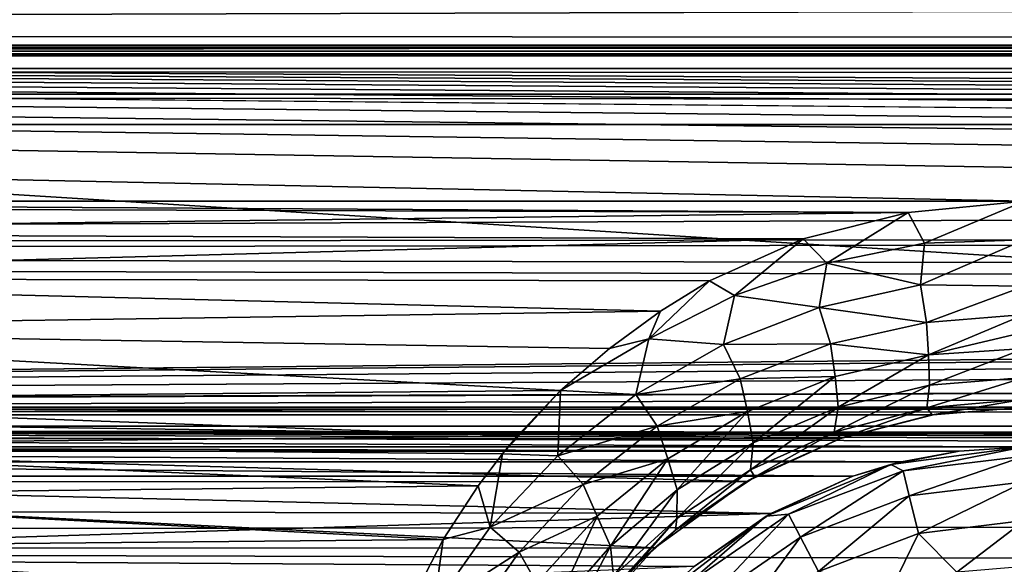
# Model space of a CAD drawing. Header units: metres. Extents: x -95 to 103, y -12 to 12.
# Tile 99 of 256: x -76.73 to -74.25, y 8.15 to 9.51. Entities that reach past the tile are written whole.
import ezdxf

# ---------------------------------------------------------------- set-up
doc = ezdxf.new("R2010")
doc.units = ezdxf.units.M
doc.layers.add('solid_P74500', color=7, linetype='CONTINUOUS')
doc.layers.add('solid_P74500_01', color=7, linetype='CONTINUOUS')

msp = doc.modelspace()

# ---------------------------------------------------------------- linework, layer by layer
at = {"layer": 'solid_P74500'}
for points in [[(92.5, 10.0152, -7.478519), (-94.018356, 9.477332, -8.150471), (-94.018356, 10.085306, -7.38489)], [(92.5, 10.0152, -7.478519), (92.5, 9.409225, -8.228889), (-94.018356, 9.477332, -8.150471)], [(92.5, 9.169497, 8.495161), (92.5, 9.793223, 7.7681), (-94.018356, 9.577682, 8.03231)], [(-12.2, 5.05, 0.5), (-11.7, 9.776363, 0.5), (-88, 9.776363, 0.5)], [(-12.2, 5.05, 0.5), (-88, 9.776363, 0.5), (-88, 5.05, 0.5)], [(92.5, 9.169497, 8.495161), (-94.018356, 9.577682, 8.03231), (-94.018356, 8.920666, 8.756239)], [(-86.199997, 9.423205, -4.3), (-87.224998, 9.55, -4.3), (-12.775, 9.55, -4.3)], [(-86.199997, 9.423205, -4.3), (-12.775, 9.55, -4.3), (-13.8, 9.423205, -4.3)], [(-74.200005, 9.057376, -8.614751), (-79.200005, 9.057376, -8.614751), (-94.018356, 9.477332, -8.150471)], [(-69.200005, 9.057376, -8.614751), (-74.200005, 9.057376, -8.614751), (-94.018356, 9.477332, -8.150471)], [(-64.200005, 9.057376, -8.614751), (-69.200005, 9.057376, -8.614751), (-94.018356, 9.477332, -8.150471)], [(-59.200005, 9.057376, -8.614751), (-64.200005, 9.057376, -8.614751), (-94.018356, 9.477332, -8.150471)], [(-54.200005, 9.057376, -8.614751), (-59.200005, 9.057376, -8.614751), (-94.018356, 9.477332, -8.150471)], [(-49.200005, 9.057376, -8.614751), (-54.200005, 9.057376, -8.614751), (-94.018356, 9.477332, -8.150471)], [(-44.200005, 9.057376, -8.614751), (-49.200005, 9.057376, -8.614751), (-94.018356, 9.477332, -8.150471)], [(-39.200005, 9.057376, -8.614751), (-44.200005, 9.057376, -8.614751), (-94.018356, 9.477332, -8.150471)], [(-34.200005, 9.057376, -8.614751), (-39.200005, 9.057376, -8.614751), (-94.018356, 9.477332, -8.150471)], [(-29.200006, 9.057376, -8.614751), (-34.200005, 9.057376, -8.614751), (-94.018356, 9.477332, -8.150471)], [(-24.200006, 9.057376, -8.614751), (-29.200006, 9.057376, -8.614751), (-94.018356, 9.477332, -8.150471)], [(-19.200006, 9.057376, -8.614751), (-24.200006, 9.057376, -8.614751), (-94.018356, 9.477332, -8.150471)], [(-86.199997, 9.44173, -4.343083), (-13.8, 9.443185, -4.348236), (-13.8, 9.45, -4.4)], [(-86.199997, 9.45, -4.4), (-86.199997, 9.44173, -4.343083), (-13.8, 9.45, -4.4)], [(-86.199997, 9.45, -5), (-86.199997, 9.45, -4.4), (-13.8, 9.45, -4.4)], [(-13.8, 9.45, -5), (-86.199997, 9.45, -5), (-13.8, 9.45, -4.4)], [(-13.8, 9.434836, -5.076392), (-86.199997, 9.434776, -5.076537), (-86.199997, 9.45, -5)], [(-13.8, 9.434836, -5.076392), (-86.199997, 9.45, -5), (-13.8, 9.45, -5)], [(-13.8, 9.443185, -4.348236), (-86.199997, 9.423205, -4.3), (-13.8, 9.423205, -4.3)], [(-86.199997, 9.44173, -4.343083), (-86.199997, 9.423205, -4.3), (-13.8, 9.443185, -4.348236)], [(-13.8, 9.391477, -5.141366), (-86.199997, 9.434776, -5.076537), (-13.8, 9.434836, -5.076392)], [(-13.8, 9.391477, -5.141366), (-86.199997, 9.391366, -5.141477), (-86.199997, 9.434776, -5.076537)], [(-13.8, 9.391477, -5.141366), (-13.8, 9.326537, -5.184776), (-86.199997, 9.391366, -5.141477)], [(-13.8, 9.326537, -5.184776), (-86.199997, 9.326391, -5.184836), (-86.199997, 9.391366, -5.141477)], [(-13.8, 9.326537, -5.184776), (-13.8, 9.25, -5.2), (-86.199997, 9.326391, -5.184836)], [(-13.8, 9.25, -5.2), (-86.199997, 9.25, -5.2), (-86.199997, 9.326391, -5.184836)], [(-13.8, 9.25, -5.2), (-86.995445, 8.535221, -5.2), (-86.199997, 9.25, -5.2)], [(-13.8, 9.25, -5.2), (-13.566045, 9.214799, -5.2), (-86.995445, 8.535221, -5.2)], [(-13.566045, 9.214799, -5.2), (-13.35684, 9.115801, -5.2), (-86.995445, 8.535221, -5.2)], [(92.5, 8.487373, 9.175829), (92.5, 9.169497, 8.495161), (-94.018356, 8.920666, 8.756239)], [(-84.199997, 8.54, -7.701844), (92.5, 9.145422, -6.971025), (-92.5, 8.940191, -7.233159)], [(-74.199997, 8.54, -7.701844), (92.5, 9.145422, -6.971025), (-79.199997, 8.54, -7.701844)], [(-13.35684, 9.115801, -5.2), (-13.185196, 8.961563, -5.2), (-86.995445, 8.535221, -5.2)], [(-74.493057, 9.02928, -8.644195), (-78.960747, 9.043484, -8.629334), (-79.200005, 9.057376, -8.614751)], [(-74.200005, 9.057376, -8.614751), (-74.493057, 9.02928, -8.644195), (-79.200005, 9.057376, -8.614751)], [(-74.493057, 9.02928, -8.644195), (-78.700356, 8.978143, -8.697296), (-78.960747, 9.043484, -8.629334)], [(-74.451721, 8.951935, -8.698801), (-74.493057, 9.02928, -8.644195), (-74.200005, 9.057376, -8.614751)], [(-74.199982, 8.960335, -8.682782), (-74.451721, 8.951935, -8.698801), (-74.200005, 9.057376, -8.614751)], [(-74.493057, 9.02928, -8.644195), (-74.756615, 8.963315, -8.712577), (-78.700356, 8.978143, -8.697296)], [(-74.696877, 8.901903, -8.755844), (-74.756615, 8.963315, -8.712577), (-74.493057, 9.02928, -8.644195)], [(-74.451721, 8.951935, -8.698801), (-74.696877, 8.901903, -8.755844), (-74.493057, 9.02928, -8.644195)], [(-13.185196, 8.961563, -5.2), (-13.064476, 8.764095, -5.2), (-86.995445, 8.535221, -5.2)], [(-74.756615, 8.963315, -8.712577), (-78.427826, 8.864437, -8.813158), (-78.700356, 8.978143, -8.697296)], [(-74.756615, 8.963315, -8.712577), (-74.99247, 8.857634, -8.819996), (-78.427826, 8.864437, -8.813158)], [(-74.929535, 8.820606, -8.844933), (-74.99247, 8.857634, -8.819996), (-74.756615, 8.963315, -8.712577)], [(-74.696877, 8.901903, -8.755844), (-74.929535, 8.820606, -8.844933), (-74.756615, 8.963315, -8.712577)], [(-74.461746, 8.847548, -8.731838), (-74.451721, 8.951935, -8.698801), (-74.199982, 8.960335, -8.682782)], [(-74.199982, 8.960335, -8.682782), (-74.199966, 8.843924, -8.707972), (-74.461746, 8.847548, -8.731838)], [(-74.461746, 8.847548, -8.731838), (-74.696877, 8.901903, -8.755844), (-74.451721, 8.951935, -8.698801)], [(92.5, 8.487373, 9.175829), (-94.018356, 8.920666, 8.756239), (-94.018356, 8.209083, 9.426609)], [(-74.716583, 8.790494, -8.803429), (-74.929535, 8.820606, -8.844933), (-74.696877, 8.901903, -8.755844)], [(-74.461746, 8.847548, -8.731838), (-74.716583, 8.790494, -8.803429), (-74.696877, 8.901903, -8.755844)], [(-75.115219, 8.781263, -8.896033), (-78.21125, 8.735947, -8.940538), (-78.427826, 8.864437, -8.813158)], [(-74.99247, 8.857634, -8.819996), (-75.115219, 8.781263, -8.896033), (-78.427826, 8.864437, -8.813158)], [(-75.144966, 8.711357, -8.958886), (-75.115219, 8.781263, -8.896033), (-74.99247, 8.857634, -8.819996)], [(-74.929535, 8.820606, -8.844933), (-75.144966, 8.711357, -8.958886), (-74.99247, 8.857634, -8.819996)], [(-74.446915, 8.752792, -8.725297), (-74.716583, 8.790494, -8.803429), (-74.461746, 8.847548, -8.731838)], [(-74.446915, 8.752792, -8.725297), (-74.461746, 8.847548, -8.731838), (-74.199966, 8.843924, -8.707972)], [(-74.199966, 8.843924, -8.707972), (-74.199959, 8.772922, -8.700407), (-74.446915, 8.752792, -8.725297)], [(-74.957397, 8.697297, -8.913805), (-75.144966, 8.711357, -8.958886), (-74.929535, 8.820606, -8.844933)], [(-74.716583, 8.790494, -8.803429), (-74.957397, 8.697297, -8.913805), (-74.929535, 8.820606, -8.844933)], [(-74.687653, 8.699052, -8.798007), (-74.957397, 8.697297, -8.913805), (-74.716583, 8.790494, -8.803429)], [(-74.446915, 8.752792, -8.725297), (-74.687653, 8.699052, -8.798007), (-74.716583, 8.790494, -8.803429)], [(-13.064476, 8.764095, -5.2), (-13.004552, 8.535221, -5.2), (-86.995445, 8.535221, -5.2)], [(-75.115219, 8.781263, -8.896033), (-75.243202, 8.687765, -8.987366), (-78.21125, 8.735947, -8.940538)], [(-75.144966, 8.711357, -8.958886), (-75.243202, 8.687765, -8.987366), (-75.115219, 8.781263, -8.896033)], [(-74.441643, 8.671274, -8.694287), (-74.446915, 8.752792, -8.725297), (-74.199959, 8.772922, -8.700407)], [(-74.199959, 8.728601, -8.686563), (-74.441643, 8.671274, -8.694287), (-74.199959, 8.772922, -8.700407)], [(-74.441643, 8.671274, -8.694287), (-74.687653, 8.699052, -8.798007), (-74.446915, 8.752792, -8.725297)], [(-75.366447, 8.581667, -9.088729), (-78.009827, 8.558819, -9.110249), (-78.21125, 8.735947, -8.940538)], [(-75.243202, 8.687765, -8.987366), (-75.366447, 8.581667, -9.088729), (-78.21125, 8.735947, -8.940538)], [(-74.199959, 8.728601, -8.686563), (-74.199951, 8.687284, -8.666237), (-74.441643, 8.671274, -8.694287)], [(-75.144966, 8.711357, -8.958886), (-75.366447, 8.581667, -9.088729), (-75.243202, 8.687765, -8.987366)], [(-75.17762, 8.571609, -9.052834), (-75.366447, 8.581667, -9.088729), (-75.144966, 8.711357, -8.958886)], [(-74.957397, 8.697297, -8.913805), (-75.17762, 8.571609, -9.052834), (-75.144966, 8.711357, -8.958886)], [(-74.91555, 8.611007, -8.909893), (-75.17762, 8.571609, -9.052834), (-74.957397, 8.697297, -8.913805)], [(-74.687653, 8.699052, -8.798007), (-74.91555, 8.611007, -8.909893), (-74.957397, 8.697297, -8.913805)], [(-74.676208, 8.617039, -8.770586), (-74.91555, 8.611007, -8.909893), (-74.687653, 8.699052, -8.798007)], [(-74.441643, 8.671274, -8.694287), (-74.676208, 8.617039, -8.770586), (-74.687653, 8.699052, -8.798007)], [(-74.669052, 8.539704, -8.712976), (-74.676208, 8.617039, -8.770586), (-74.441643, 8.671274, -8.694287)], [(-74.439163, 8.595643, -8.634041), (-74.669052, 8.539704, -8.712976), (-74.441643, 8.671274, -8.694287)], [(-74.439163, 8.595643, -8.634041), (-74.441643, 8.671274, -8.694287), (-74.199951, 8.687284, -8.666237)], [(-74.199959, 8.614271, -8.605644), (-74.439163, 8.595643, -8.634041), (-74.199951, 8.687284, -8.666237)], [(-74.676208, 8.617039, -8.770586), (-74.896744, 8.528881, -8.887128), (-74.91555, 8.611007, -8.909893)], [(-74.882225, 8.450442, -8.832457), (-74.896744, 8.528881, -8.887128), (-74.676208, 8.617039, -8.770586)], [(-74.669052, 8.539704, -8.712976), (-74.882225, 8.450442, -8.832457), (-74.676208, 8.617039, -8.770586)], [(-74.445946, 8.538467, -8.544914), (-74.439163, 8.595643, -8.634041), (-74.199959, 8.614271, -8.605644)], [(-74.199966, 8.559706, -8.514988), (-74.445946, 8.538467, -8.544914), (-74.199959, 8.614271, -8.605644)], [(-74.91555, 8.611007, -8.909893), (-75.124184, 8.491942, -9.050558), (-75.17762, 8.571609, -9.052834)], [(-74.896744, 8.528881, -8.887128), (-75.124184, 8.491942, -9.050558), (-74.91555, 8.611007, -8.909893)], [(-74.678604, 8.477234, -8.627752), (-74.669052, 8.539704, -8.712976), (-74.439163, 8.595643, -8.634041)], [(-74.445946, 8.538467, -8.544914), (-74.678604, 8.477234, -8.627752), (-74.439163, 8.595643, -8.634041)], [(-75.366447, 8.581667, -9.088729), (-75.475739, 8.467224, -9.19544), (-78.009827, 8.558819, -9.110249)], [(-75.366447, 8.581667, -9.088729), (-75.512749, 8.422978, -9.235986), (-75.475739, 8.467224, -9.19544)], [(-75.373718, 8.417471, -9.212131), (-75.512749, 8.422978, -9.235986), (-75.366447, 8.581667, -9.088729)], [(-75.17762, 8.571609, -9.052834), (-75.373718, 8.417471, -9.212131), (-75.366447, 8.581667, -9.088729)], [(-75.124184, 8.491942, -9.050558), (-75.373718, 8.417471, -9.212131), (-75.17762, 8.571609, -9.052834)], [(-74.199997, 8.54, -7.701844), (-79.199997, 8.54, -7.701844), (-78.969208, 8.520817, -7.723062)], [(-74.429855, 8.520978, -7.722884), (-74.199997, 8.54, -7.701844), (-78.969208, 8.520817, -7.723062)], [(-75.475739, 8.467224, -9.19544), (-77.906006, 8.443342, -9.217374), (-78.009827, 8.558819, -9.110249)], [(-74.889435, 8.382146, -8.751585), (-74.882225, 8.450442, -8.832457), (-74.669052, 8.539704, -8.712976)], [(-74.678604, 8.477234, -8.627752), (-74.889435, 8.382146, -8.751585), (-74.669052, 8.539704, -8.712976)], [(-74.199966, 8.559706, -8.514988), (-74.432388, 8.520578, -8.433332), (-74.445946, 8.538467, -8.544914)], [(-74.199966, 8.559706, -8.514988), (-74.199997, 8.54, -8.407997), (-74.432388, 8.520578, -8.433332)], [(-74.432388, 8.520578, -8.433332), (-74.199997, 8.54, -8.407997), (-74.429855, 8.520978, -7.722884)], [(-74.199997, 8.54, -8.407997), (-74.199997, 8.54, -7.701844), (-74.429855, 8.520978, -7.722884)], [(-87, 8.49261, -5.204592), (-86.995445, 8.535221, -5.2), (-13, 8.492611, -5.204592)], [(-86.995445, 8.535221, -5.2), (-13.004552, 8.535221, -5.2), (-13, 8.492611, -5.204592)], [(-74.663185, 8.461158, -7.788376), (-74.429855, 8.520978, -7.722884), (-78.969208, 8.520817, -7.723062)], [(-74.663185, 8.461158, -7.788376), (-78.969208, 8.520817, -7.723062), (-78.73526, 8.460627, -7.788954)], [(-74.896744, 8.528881, -8.887128), (-75.097191, 8.410545, -9.032645), (-75.124184, 8.491942, -9.050558)], [(-75.07357, 8.332653, -8.980428), (-75.097191, 8.410545, -9.032645), (-74.896744, 8.528881, -8.887128)], [(-74.882225, 8.450442, -8.832457), (-75.07357, 8.332653, -8.980428), (-74.896744, 8.528881, -8.887128)], [(-74.445946, 8.538467, -8.544914), (-74.660843, 8.461979, -8.506461), (-74.678604, 8.477234, -8.627752)], [(-74.432388, 8.520578, -8.433332), (-74.429855, 8.520978, -7.722884), (-74.663185, 8.461158, -7.788376)], [(-74.660843, 8.461979, -8.506461), (-74.432388, 8.520578, -8.433332), (-74.663185, 8.461158, -7.788376)], [(-74.445946, 8.538467, -8.544914), (-74.432388, 8.520578, -8.433332), (-74.660843, 8.461979, -8.506461)], [(-44.200001, 8.44, -5.224123), (-87, 8.49261, -5.204592), (-13, 8.492611, -5.204592)], [(-87, 8.49261, -5.204592), (-74.199997, 8.44, -5.224123), (-79.199997, 8.44, -5.224123)], [(-87, 8.49261, -5.204592), (-69.199997, 8.44, -5.224123), (-74.199997, 8.44, -5.224123)], [(-87, 8.49261, -5.204592), (-64.199997, 8.44, -5.224123), (-69.199997, 8.44, -5.224123)], [(-87, 8.49261, -5.204592), (-59.200001, 8.44, -5.224123), (-64.199997, 8.44, -5.224123)], [(-87, 8.49261, -5.204592), (-54.200001, 8.44, -5.224123), (-59.200001, 8.44, -5.224123)], [(-87, 8.49261, -5.204592), (-49.200001, 8.44, -5.224123), (-54.200001, 8.44, -5.224123)], [(-87, 8.49261, -5.204592), (-44.200001, 8.44, -5.224123), (-49.200001, 8.44, -5.224123)], [(-75.124184, 8.491942, -9.050558), (-75.310074, 8.34565, -9.211479), (-75.373718, 8.417471, -9.212131)], [(-75.097191, 8.410545, -9.032645), (-75.310074, 8.34565, -9.211479), (-75.124184, 8.491942, -9.050558)], [(92.5, 7.752533, 9.805175), (92.5, 8.487373, 9.175829), (-94.018356, 8.209083, 9.426609)], [(-75.475739, 8.467224, -9.19544), (-75.512749, 8.422978, -9.235986), (-77.906006, 8.443342, -9.217374)], [(-74.678604, 8.477234, -8.627752), (-74.87854, 8.364573, -8.626897), (-74.889435, 8.382146, -8.751585)], [(-74.678604, 8.477234, -8.627752), (-74.660843, 8.461979, -8.506461), (-74.87854, 8.364573, -8.626897)], [(-74.89901, 8.353099, -7.904159), (-74.663185, 8.461158, -7.788376), (-78.73526, 8.460627, -7.788954)], [(-74.89901, 8.353099, -7.904159), (-78.73526, 8.460627, -7.788954), (-78.499878, 8.352461, -7.904833)], [(-75.574173, 8.342347, -9.30888), (-77.810066, 8.317733, -9.33088), (-77.906006, 8.443342, -9.217374)], [(-75.512749, 8.422978, -9.235986), (-75.574173, 8.342347, -9.30888), (-77.906006, 8.443342, -9.217374)], [(-75.074623, 8.259929, -8.903189), (-75.07357, 8.332653, -8.980428), (-74.882225, 8.450442, -8.832457)], [(-74.889435, 8.382146, -8.751585), (-75.074623, 8.259929, -8.903189), (-74.882225, 8.450442, -8.832457)], [(-74.87854, 8.364573, -8.626897), (-74.663185, 8.461158, -7.788376), (-74.89901, 8.353099, -7.904159)], [(-74.87854, 8.364573, -8.626897), (-74.660843, 8.461979, -8.506461), (-74.663185, 8.461158, -7.788376)], [(-74.364891, 8.429509, -5.230221), (-79.032898, 8.429217, -5.230403), (-79.199997, 8.44, -5.224123)], [(-74.199997, 8.44, -5.224123), (-74.364891, 8.429509, -5.230221), (-79.199997, 8.44, -5.224123)], [(-74.364891, 8.429509, -5.230221), (-74.509514, 8.402635, -5.250264), (-79.032898, 8.429217, -5.230403)], [(-74.509514, 8.402635, -5.250264), (-78.88903, 8.402259, -5.250598), (-79.032898, 8.429217, -5.230403)], [(-75.543549, 8.238771, -9.384665), (-75.574173, 8.342347, -9.30888), (-75.512749, 8.422978, -9.235986)], [(-75.373718, 8.417471, -9.212131), (-75.543549, 8.238771, -9.384665), (-75.512749, 8.422978, -9.235986)], [(-75.310074, 8.34565, -9.211479), (-75.543549, 8.238771, -9.384665), (-75.373718, 8.417471, -9.212131)], [(-74.536469, 8.395703, -11.5), (-74.364891, 8.429509, -5.230221), (-74.199997, 8.44, -5.224123)], [(-74.536469, 8.395703, -11.5), (-74.199997, 8.44, -5.224123), (-74.199997, 8.44, -11.5)], [(-74.505669, 8.380139, -11.614588), (-74.536469, 8.395703, -11.5), (-74.199997, 8.44, -11.5)], [(-74.536469, 8.395703, -11.5), (-74.509514, 8.402635, -5.250264), (-74.364891, 8.429509, -5.230221)], [(-74.199997, 8.417253, -11.614588), (-74.505669, 8.380139, -11.614588), (-74.199997, 8.44, -11.5)], [(-74.490105, 8.316991, -11.712049), (-74.505669, 8.380139, -11.614588), (-74.199997, 8.417253, -11.614588)], [(-74.490105, 8.316991, -11.712049), (-74.199997, 8.417253, -11.614588), (-74.199997, 8.352216, -11.712049)], [(-74.509514, 8.402635, -5.250264), (-74.63176, 8.366207, -5.293069), (-78.88903, 8.402259, -5.250598)], [(-78.88903, 8.402259, -5.250598), (-74.63176, 8.366207, -5.293069), (-78.768242, 8.366207, -5.293069)], [(-75.097191, 8.410545, -9.032645), (-75.274475, 8.266009, -9.1982), (-75.310074, 8.34565, -9.211479)], [(-75.240913, 8.190633, -9.147759), (-75.274475, 8.266009, -9.1982), (-75.097191, 8.410545, -9.032645)], [(-75.07357, 8.332653, -8.980428), (-75.240913, 8.190633, -9.147759), (-75.097191, 8.410545, -9.032645)], [(-74.536469, 8.395703, -11.5), (-74.849998, 8.265833, -11.5), (-74.63176, 8.366207, -5.293069)], [(-74.793571, 8.270952, -11.614588), (-74.849998, 8.265833, -11.5), (-74.536469, 8.395703, -11.5)], [(-74.505669, 8.380139, -11.614588), (-74.793571, 8.270952, -11.614588), (-74.536469, 8.395703, -11.5)], [(-74.536469, 8.395703, -11.5), (-74.63176, 8.366207, -5.293069), (-74.509514, 8.402635, -5.250264)], [(-74.889435, 8.382146, -8.751585), (-74.87854, 8.364573, -8.626897), (-75.077797, 8.230629, -8.78609)], [(-74.889435, 8.382146, -8.751585), (-75.077797, 8.230629, -8.78609), (-75.074623, 8.259929, -8.903189)], [(-74.763344, 8.213364, -11.712049), (-74.793571, 8.270952, -11.614588), (-74.505669, 8.380139, -11.614588)], [(-74.490105, 8.316991, -11.712049), (-74.763344, 8.213364, -11.712049), (-74.505669, 8.380139, -11.614588)], [(-78.768242, 8.366207, -5.293069), (-74.63176, 8.366207, -5.293069), (-74.838211, 8.272575, -5.438244)], [(-78.575996, 8.280447, -5.426181), (-78.768242, 8.366207, -5.293069), (-74.838211, 8.272575, -5.438244)], [(-75.130051, 8.186581, -8.076503), (-74.89901, 8.353099, -7.904159), (-78.499878, 8.352461, -7.904833)], [(-75.130051, 8.186581, -8.076503), (-78.499878, 8.352461, -7.904833), (-78.269226, 8.185938, -8.077154)], [(-75.574173, 8.342347, -9.30888), (-75.661537, 8.207409, -9.428066), (-77.810066, 8.317733, -9.33088)], [(-75.543549, 8.238771, -9.384665), (-75.661537, 8.207409, -9.428066), (-75.574173, 8.342347, -9.30888)], [(-75.310074, 8.34565, -9.211479), (-75.471039, 8.175805, -9.385549), (-75.543549, 8.238771, -9.384665)], [(-75.274475, 8.266009, -9.1982), (-75.471039, 8.175805, -9.385549), (-75.310074, 8.34565, -9.211479)], [(-75.077797, 8.230629, -8.78609), (-74.89901, 8.353099, -7.904159), (-75.130051, 8.186581, -8.076503)], [(-75.077797, 8.230629, -8.78609), (-74.87854, 8.364573, -8.626897), (-74.89901, 8.353099, -7.904159)], [(-74.849998, 8.265833, -11.5), (-74.838211, 8.272575, -5.438244), (-74.63176, 8.366207, -5.293069)], [(-74.490105, 8.316991, -11.712049), (-74.199997, 8.352216, -11.712049), (-74.466789, 8.222411, -11.777164)], [(-74.199997, 8.352216, -11.712049), (-74.199997, 8.254805, -11.777164), (-74.466789, 8.222411, -11.777164)], [(-75.661537, 8.207409, -9.428066), (-77.728516, 8.18801, -9.444919), (-77.810066, 8.317733, -9.33088)], [(-75.233376, 8.115582, -9.073152), (-75.240913, 8.190633, -9.147759), (-75.07357, 8.332653, -8.980428)], [(-75.074623, 8.259929, -8.903189), (-75.233376, 8.115582, -9.073152), (-75.07357, 8.332653, -8.980428)], [(-74.490105, 8.316991, -11.712049), (-74.718079, 8.12711, -11.777164), (-74.763344, 8.213364, -11.712049)], [(-74.490105, 8.316991, -11.712049), (-74.466789, 8.222411, -11.777164), (-74.718079, 8.12711, -11.777164)], [(-78.395798, 8.161398, -5.603641), (-78.575996, 8.280447, -5.426181), (-74.838211, 8.272575, -5.438244)], [(-78.395798, 8.161398, -5.603641), (-74.838211, 8.272575, -5.438244), (-75.031166, 8.13967, -5.635225)], [(-74.793571, 8.270952, -11.614588), (-75.046974, 8.096038, -11.614588), (-74.849998, 8.265833, -11.5)], [(-75.003845, 8.047357, -11.712049), (-75.046974, 8.096038, -11.614588), (-74.793571, 8.270952, -11.614588)], [(-74.849998, 8.265833, -11.5), (-75.031166, 8.13967, -5.635225), (-74.838211, 8.272575, -5.438244)], [(-74.763344, 8.213364, -11.712049), (-75.003845, 8.047357, -11.712049), (-74.793571, 8.270952, -11.614588)], [(-75.274475, 8.266009, -9.1982), (-75.426727, 8.098949, -9.376516), (-75.471039, 8.175805, -9.385549)], [(-75.383156, 8.028093, -9.327198), (-75.426727, 8.098949, -9.376516), (-75.274475, 8.266009, -9.1982)], [(-75.240913, 8.190633, -9.147759), (-75.383156, 8.028093, -9.327198), (-75.274475, 8.266009, -9.1982)], [(-75.074623, 8.259929, -8.903189), (-75.169182, 8.15029, -8.879545), (-75.255081, 8.060224, -8.98037)], [(-75.074623, 8.259929, -8.903189), (-75.255081, 8.060224, -8.98037), (-75.233376, 8.115582, -9.073152)], [(-75.074623, 8.259929, -8.903189), (-75.077797, 8.230629, -8.78609), (-75.169182, 8.15029, -8.879545)], [(-74.849998, 8.265833, -11.5), (-75.11924, 8.059238, -11.5), (-75.031166, 8.13967, -5.635225)], [(-75.046974, 8.096038, -11.614588), (-75.11924, 8.059238, -11.5), (-74.849998, 8.265833, -11.5)], [(-74.466789, 8.222411, -11.777164), (-74.199997, 8.254805, -11.777164), (-74.370331, 8.125382, -11.8)], [(-74.199997, 8.254805, -11.777164), (-74.199997, 8.14, -11.8), (-74.370331, 8.125382, -11.8)], [(-75.543549, 8.238771, -9.384665), (-75.685516, 8.038312, -9.565678), (-75.661537, 8.207409, -9.428066)], [(-75.471039, 8.175805, -9.385549), (-75.685516, 8.038312, -9.565678), (-75.543549, 8.238771, -9.384665)], [(-75.169182, 8.15029, -8.879545), (-75.077797, 8.230629, -8.78609), (-75.130051, 8.186581, -8.076503)], [(-74.718079, 8.12711, -11.777164), (-74.466789, 8.222411, -11.777164), (-74.535683, 8.081974, -11.8)], [(-74.466789, 8.222411, -11.777164), (-74.370331, 8.125382, -11.8), (-74.535683, 8.081974, -11.8)], [(92.5, 7.752533, 9.805175), (-94.018356, 8.209083, 9.426609), (-94.018356, 7.447287, 10.039319)], [(-75.661537, 8.207409, -9.428066), (-75.735619, 8.064089, -9.550941), (-77.728516, 8.18801, -9.444919)], [(-75.685516, 8.038312, -9.565678), (-75.735619, 8.064089, -9.550941), (-75.661537, 8.207409, -9.428066)], [(-74.763344, 8.213364, -11.712049), (-74.939255, 7.974443, -11.777164), (-75.003845, 8.047357, -11.712049)], [(-74.763344, 8.213364, -11.712049), (-74.718079, 8.12711, -11.777164), (-74.939255, 7.974443, -11.777164)], [(-75.338188, 7.955187, -8.304517), (-75.130051, 8.186581, -8.076503), (-78.269226, 8.185938, -8.077154)], [(-75.338188, 7.955187, -8.304517), (-78.269226, 8.185938, -8.077154), (-78.061371, 7.95457, -8.305107)], [(-75.735619, 8.064089, -9.550941), (-77.657784, 8.05173, -9.561361), (-77.728516, 8.18801, -9.444919)], [(-75.471039, 8.175805, -9.385549), (-75.605492, 7.985066, -9.567982), (-75.685516, 8.038312, -9.565678)], [(-75.426727, 8.098949, -9.376516), (-75.605492, 7.985066, -9.567982), (-75.471039, 8.175805, -9.385549)], [(-75.365761, 7.953053, -9.254251), (-75.383156, 8.028093, -9.327198), (-75.240913, 8.190633, -9.147759)], [(-75.233376, 8.115582, -9.073152), (-75.365761, 7.953053, -9.254251), (-75.240913, 8.190633, -9.147759)], [(-75.169182, 8.15029, -8.879545), (-75.130051, 8.186581, -8.076503), (-75.338188, 7.955187, -8.304517)], [(-78.228165, 8.003443, -5.827108), (-78.395798, 8.161398, -5.603641), (-75.031166, 8.13967, -5.635225)], [(-75.255081, 8.060224, -8.98037), (-75.169182, 8.15029, -8.879545), (-75.338188, 7.955187, -8.304517)]]:
    msp.add_3dface(points, dxfattribs=at)
at = {"layer": 'solid_P74500_01'}
for points in [[(-90.699997, 9.904712, -5.843516), (92.5, 9.145422, -6.971025), (92.5, 10.103848, -5.491487)], [(-92.5, 8.940191, 7.233159), (-92.5, 9.904712, 5.843516), (92.5, 9.641595, 6.268019)], [(-90.699997, 9.904712, -5.843516), (-92.5, 8.940191, -7.233159), (92.5, 9.145422, -6.971025)], [(-92.5, 8.940191, 7.233159), (92.5, 9.641595, 6.268019), (92.5, 8.572252, 7.665731)], [(-19.200006, 9.057376, -8.614751), (-94.018356, 9.477332, -8.150471), (92.5, 9.409225, -8.228889)], [(-84.199997, 8.54, -7.701844), (-79.199997, 8.54, -7.701844), (92.5, 9.145422, -6.971025)], [(-92.5, 7.788958, 8.459974), (-92.5, 8.940191, 7.233159), (92.5, 8.572252, 7.665731)], [(-92.5, 7.788958, 8.459974), (92.5, 8.572252, 7.665731), (92.5, 7.29035, 8.893468)]]:
    msp.add_3dface(points, dxfattribs=at)

doc.saveas('drawing.dxf')
